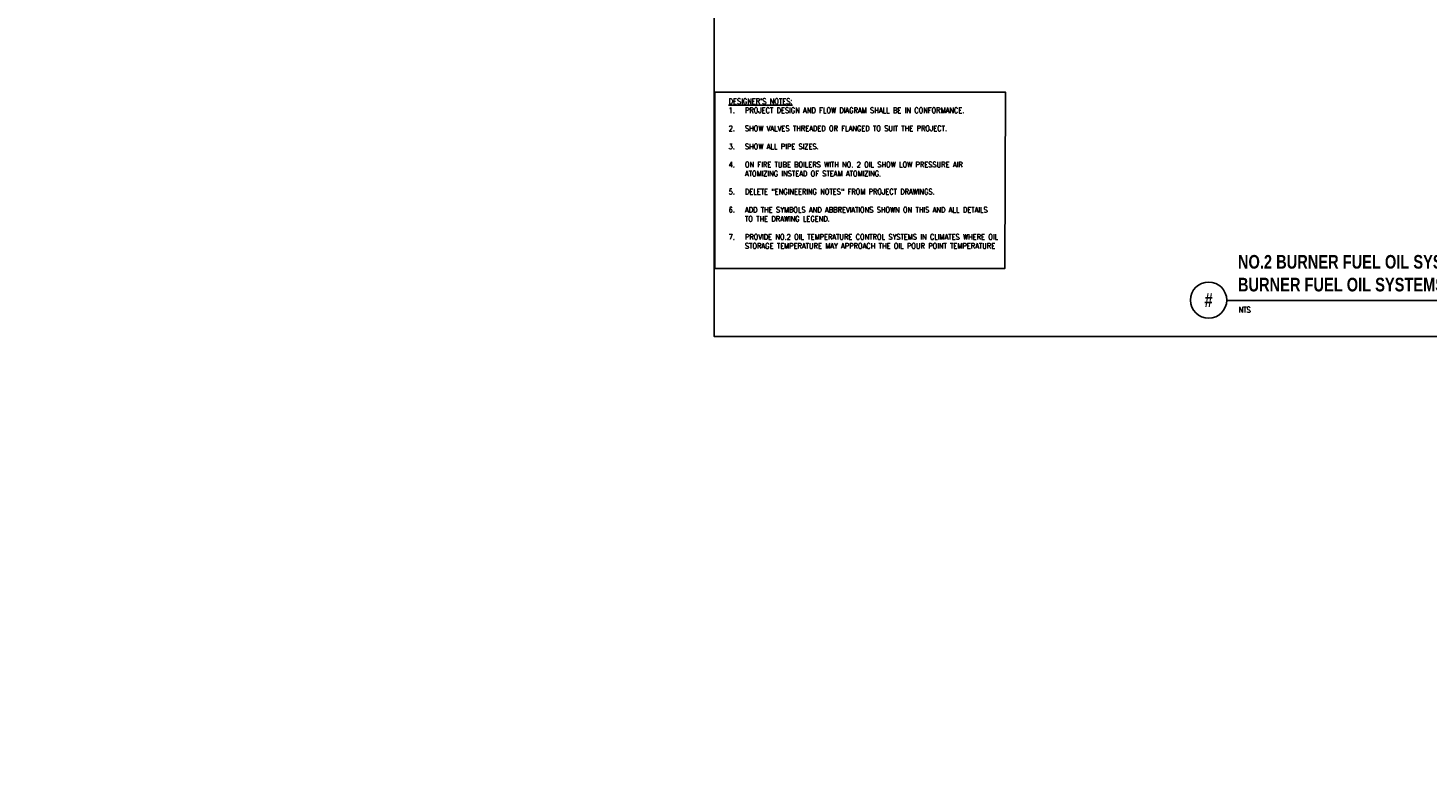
# Model space of a CAD drawing. Header units: inches. Extents: x 3 to 51.9, y 6.1 to 32.1.
# Tile 1 of 5: x 3 to 27.2, y 6.1 to 19.1. Entities that reach past the tile are written whole.
import ezdxf
from ezdxf.enums import TextEntityAlignment as Align

# ---------------------------------------------------------------- set-up
doc = ezdxf.new("R2010")
doc.units = ezdxf.units.IN
doc.header["$LTSCALE"] = 0.375
doc.header["$MEASUREMENT"] = 0
for name, color, linetype in [('E-LITE-SWCH-N', 43, 'CONTINUOUS'), ('E-POWR-N', 102, 'CONTINUOUS'), ('M-DETL-HEVY', 5, 'CONTINUOUS'), ('M-DETL-TEXT', 2, 'CONTINUOUS')]:
    doc.layers.add(name, color=color, linetype=linetype)
doc.layers.add('G-ANNO-NPLT', color=7, linetype='CONTINUOUS', plot=False)
doc.styles.add('BOLD', font='bold.shx', dxfattribs={"width": 0.9})
doc.styles.add('Romans', font='romans.shx', dxfattribs={"width": 0.85})
doc.styles.get("Standard").update_dxf_attribs({"font": 'romans9.shx', "width": 0.8})

msp = doc.modelspace()

# ---------------------------------------------------------------- linework, layer by layer
at = {"layer": 'G-ANNO-NPLT', "color": 1}
msp.add_lwpolyline([(14.864454, 32.107543), (41.181544, 32.107543), (41.181544, 13.755743), (14.864454, 13.755743)], close=True, dxfattribs=at)
at = {"layer": 'M-DETL-HEVY', "linetype": 'Continuous'}
msp.add_lwpolyline([(14.874665, 17.979865), (19.899413, 17.979865), (19.889059, 14.932149), (14.874665, 14.932149)], close=True, dxfattribs=at)
at = {"layer": 'M-DETL-TEXT'}
msp.add_line((23.723053, 14.380037), (32.947906, 14.380037), dxfattribs=at)
msp.add_circle((23.410553, 14.384958), 0.3125, dxfattribs=at)

# ---------------------------------------------------------------- texts
at = {"layer": 'E-LITE-SWCH-N', "color": 9, "insert": (10.836025, 6.071013), "char_height": 0.09375, "attachment_point": 4}
msp.add_mtext('\\A1;', dxfattribs=at)
at = {"layer": 'E-POWR-N', "color": 9, "char_height": 0.09375, "attachment_point": 6}
for insert in [(4.191709, 15.874735), (3, 12.857115)]:
    msp.add_mtext('\\A1;', dxfattribs=dict(at, insert=insert))
at = {"layer": 'M-DETL-TEXT', "style": 'BOLD', "width": 0.8}
msp.add_text('#', height=0.23622, dxfattribs=at).set_placement((23.410553, 14.384958), align=Align.MIDDLE)
at = {"layer": 'M-DETL-TEXT', "style": 'Romans', "width": 0.8}
msp.add_text('NTS', height=0.0984252, dxfattribs=at).set_placement((23.930625, 14.16832))
at = {"layer": 'M-DETL-TEXT', "linetype": 'ByBlock', "insert": (15.112696, 17.869066), "char_height": 0.09375, "width": 4.78634004, "attachment_point": 1, "style": 'Romans'}
msp.add_mtext('{\\L\\C1;DESIGNER\'S NOTES:\\P\\pxi-3,l3,t3;\\l1.^IPROJECT DESIGN AND FLOW DIAGRAM SHALL BE IN CONFORMANCE.\\P\\pi0,l0,tz;\\P\\pi-3,l3,t3;2.^ISHOW VALVES THREADED OR FLANGED TO SUIT THE PROJECT.\\P\\pi0,l0,tz;\\P\\pi-3,l3,t3;3.^ISHOW ALL PIPE SIZES.\\P\\pi0,l0,tz;\\P\\pi-3,l3,t3;4.^ION FIRE TUBE BOILERS WITH NO. 2 OIL SHOW LOW PRESSURE AIR ATOMIZING INSTEAD OF STEAM ATOMIZING.\\P\\pi0,l0,tz;\\P\\pi-3,l3,t3;5.^IDELETE "ENGINEERING NOTES" FROM PROJECT DRAWINGS.\\P\\pi0,l0,tz;\\P\\pi-3,l3,t3;6.^IADD THE SYMBOLS AND ABBREVIATIONS SHOWN ON THIS AND ALL DETAILS TO THE DRAWING LEGEND.\\P\\pi0,l0,tz;\\P\\pi-3,l3,t3;7.^IPROVIDE NO.2 OIL TEMPERATURE CONTROL SYSTEMS IN CLIMATES WHERE OIL STORAGE TEMPERATURE MAY APPROACH THE OIL POUR POINT TEMPERATURE}', dxfattribs=at)
at = {"layer": 'M-DETL-TEXT', "insert": (23.916719, 15.165116), "char_height": 0.236220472, "width": 8.8082073, "attachment_point": 1, "style": 'BOLD'}
msp.add_mtext('{\\W0.8;NO.2 BURNER FUEL OIL SYSTEMS - STANDARD PIPING DIAGRAM AND BURNER FUEL OIL SYSTEMS - STANDARD PIPING DIAGRAM}', dxfattribs=at)

doc.saveas('drawing.dxf')
